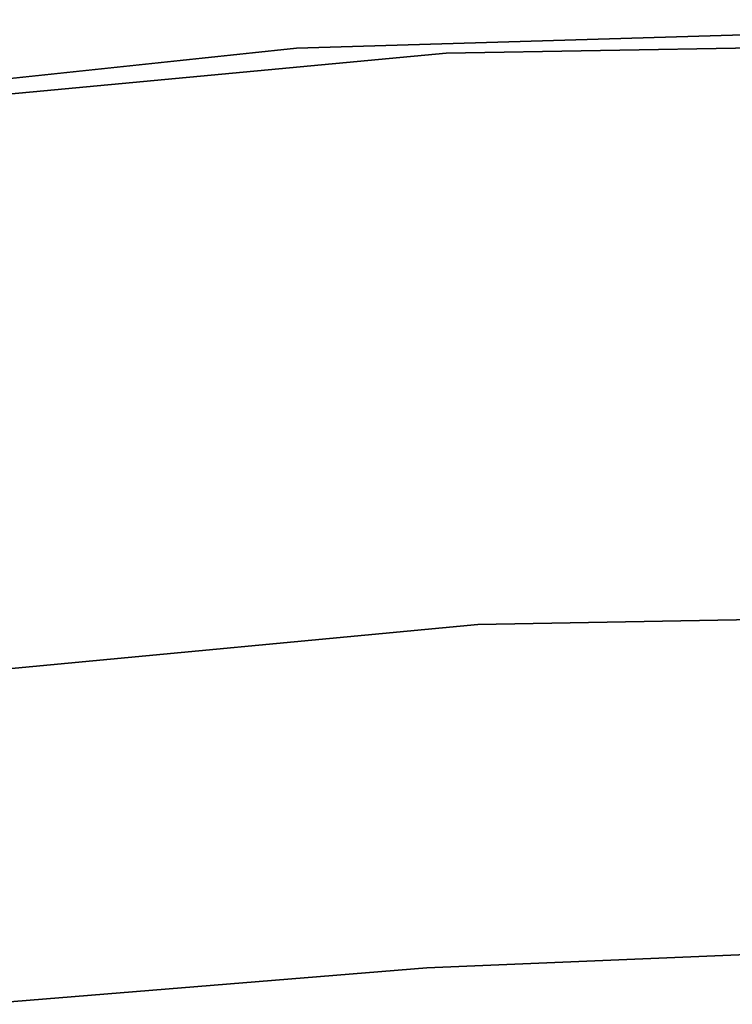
# Model space of a CAD drawing. Extents: x -102 to 102, y -101 to 102.
# Tile 228 of 256: x -3.95 to -1.46, y 41.05 to 44.49. Entities that reach past the tile are written whole.
import ezdxf

# ---------------------------------------------------------------- set-up
doc = ezdxf.new("R2010")
doc.units = 0
doc.header["$LTSCALE"] = 25.4
doc.layers.get('0').update_dxf_attribs({"linetype": 'CONTINUOUS'})

# ---------------------------------------------------------------- blocks, each defined once
blk = doc.blocks.new('NL2500011659_STL')
at = {"color": 0}
for p, q in [((0.3465, 44.4927, 1), (-2.9798, 44.393, 1)), ((-2.9798, 44.393, 2), (0.3465, 44.4927, 2)), ((0.3465, 44.4927, 1), (-2.9798, 44.393, 1)), ((-2.9798, 44.393, 2), (0.3465, 44.4927, 2)), ((0.8667, 44.4357, 1), (-2.4568, 44.3751, 1)), ((-2.4568, 44.3751, -6.5), (0.8667, 44.4357, -6.5)), ((-2.4568, 44.3751, -6.5), (0.8667, 44.4357, -6.5)), ((0.8667, 44.4357, 1), (-2.4568, 44.3751, 1)), ((-2.9798, 44.393, 1), (-6.2894, 44.045, 1)), ((-6.2894, 44.045, 2), (-2.9798, 44.393, 2)), ((-2.9798, 44.393, 1), (-6.2894, 44.045, 1)), ((-6.2894, 44.045, 2), (-2.9798, 44.393, 2)), ((-2.9798, 44.393, 1), (-2.9798, 44.393, 2)), ((-2.9798, 44.393, 1), (-2.9798, 44.393, 2)), ((-2.4568, 44.3751, 1), (-5.7665, 44.0662, 1)), ((-5.7665, 44.0662, -6.5), (-2.4568, 44.3751, -6.5)), ((-2.4568, 44.3751, 1), (-5.7665, 44.0662, 1)), ((-5.7665, 44.0662, -6.5), (-2.4568, 44.3751, -6.5)), ((-2.4568, 44.3751, 1), (-2.4568, 44.3751, -6.5)), ((-2.4568, 44.3751, 1), (-2.4568, 44.3751, -6.5)), ((-2.3456, 42.3782, 1), (0.9058, 42.4345, 1)), ((0.9058, 42.4345, -6.5), (-2.3456, 42.3782, -6.5)), ((0.9058, 42.4345, -6.5), (-2.3456, 42.3782, -6.5)), ((-2.3456, 42.3782, 1), (0.9058, 42.4345, 1)), ((-5.5832, 42.0731, 1), (-2.3456, 42.3782, 1)), ((-2.3456, 42.3782, -6.5), (-5.5832, 42.0731, -6.5)), ((-2.3456, 42.3782, -6.5), (-5.5832, 42.0731, -6.5)), ((-5.5832, 42.0731, 1), (-2.3456, 42.3782, 1)), ((-2.3456, 42.3782, 1), (-2.3456, 42.3782, -6.5)), ((-2.3456, 42.3782, 1), (-2.3456, 42.3782, -6.5)), ((-2.5246, 41.1769), (-0.9506, 41.2438)), ((-0.9506, 41.2438, -2), (-2.5246, 41.1769, -2)), ((-0.9506, 41.2438, -2), (-2.5246, 41.1769, -2)), ((-2.5246, 41.1769), (-0.9506, 41.2438)), ((-4.0949, 41.0499), (-2.5246, 41.1769)), ((-2.5246, 41.1769, -2), (-4.0949, 41.0499, -2)), ((-2.5246, 41.1769, -2), (-4.0949, 41.0499, -2)), ((-4.0949, 41.0499), (-2.5246, 41.1769)), ((-2.5246, 41.1769), (-2.5246, 41.1769, -2)), ((-2.5246, 41.1769), (-2.5246, 41.1769, -2))]:
    blk.add_line(p, q, dxfattribs=at)

msp = doc.modelspace()

# ---------------------------------------------------------------- block references
at = {"color": 0}
msp.add_blockref('NL2500011659_STL', (0, 0), dxfattribs=at)

doc.saveas('drawing.dxf')
